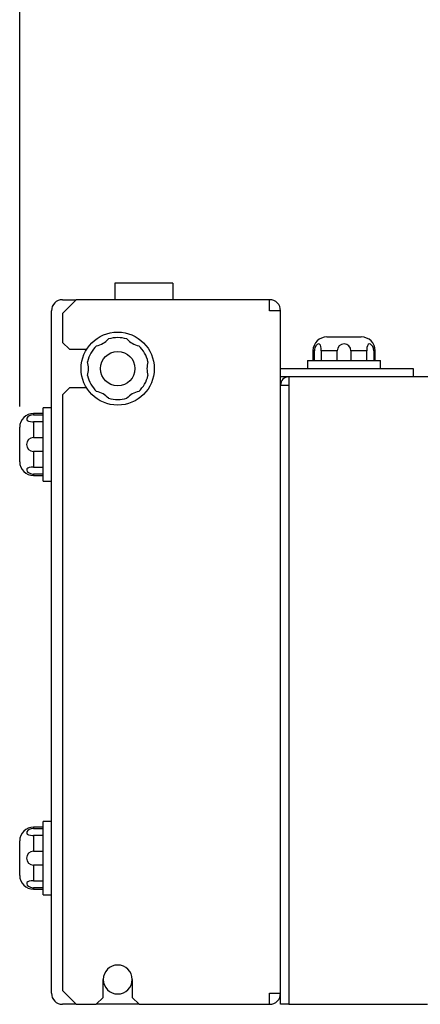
# Model space of a CAD drawing. Extents: x 11 to 421, y 5 to 275.
# Tile 3 of 8: x 198 to 217, y 145 to 193. Entities that reach past the tile are written whole.
import ezdxf
from ezdxf.enums import TextEntityAlignment as Align

# ---------------------------------------------------------------- set-up
doc = ezdxf.new("R2010")
doc.units = 0
doc.layers.get('0').update_dxf_attribs({"linetype": 'CONTINUOUS'})
doc.dimstyles.new('SLDDIMSTYLE0', dxfattribs={"dimtxt": 2.116667, "dimasz": 2.4, "dimexe": 0, "dimexo": 0.0625, "dimgap": 0.529167, "dimtad": 0, "dimlfac": 1.5, "dimrnd": 1e-09, "dimzin": 12, "dimsah": 1, "dimcen": 0.09, "dimazin": 3, "dimtfac": 1, "dimtofl": 0, "dimtmove": 0, "dimatfit": 3})

# ---------------------------------------------------------------- blocks, each defined once
blk = doc.blocks.new('_D')
at = {"color": 7, "linetype": 'CONTINUOUS'}
for p, q in [((197.95, 174.253), (197.95, 197.22)), ((377.216, 164.553), (377.216, 197.22)), ((197.95, 196.22), (290.554, 196.22)), ((377.216, 196.22), (292.744, 196.22))]:
    blk.add_line(p, q, dxfattribs=at)
for points in [[(197.95, 196.22), (200.35, 195.82), (200.35, 196.62)], [(377.216, 196.22), (374.816, 196.62), (374.816, 195.82)]]:
    blk.add_solid(points, dxfattribs=at)
at = {"color": 7, "linetype": 'CONTINUOUS', "width": 0.7}
blk.add_text('L', height=2.117, dxfattribs=at).set_placement((290.997, 194.538, 58.524), align=Align.BOTTOM_LEFT)

msp = doc.modelspace()

# ---------------------------------------------------------------- linework, layer by layer
at = {"color": 7, "linetype": 'CONTINUOUS'}
for p, q in [((202.5498, 180.2196), (202.5498, 179.4196)), ((205.3498, 180.2196), (202.5498, 180.2196)), ((205.3498, 180.2196), (205.3498, 179.4196)), ((200.6831, 179.4196), (200.0165, 178.753)), ((200.0165, 179.4196), (200.6831, 179.4196)), ((210.0165, 179.4196), (200.6831, 179.4196)), ((210.0165, 178.8863), (210.0165, 179.4196)), ((199.4831, 145.8863), (199.4831, 178.8863)), ((200.0165, 178.753), (200.0165, 177.353)), ((210.5498, 178.8863), (210.0165, 178.8863)), ((210.5498, 145.8863), (210.5498, 178.8863)), ((212.7831, 177.6196), (214.4498, 177.6196)), ((200.0165, 177.353), (200.3498, 177.0196)), ((200.3498, 177.0196), (201.1831, 177.0196)), ((212.1165, 176.953), (212.1165, 176.4863)), ((212.1829, 176.4863), (212.1829, 176.953)), ((213.2821, 176.953), (212.5173, 176.953)), ((212.5173, 176.953), (212.5173, 176.4863)), ((213.2821, 176.4863), (213.2821, 176.953)), ((213.9508, 176.953), (213.9508, 176.4863)), ((214.7156, 176.953), (213.9508, 176.953)), ((214.7156, 176.4863), (214.7156, 176.953)), ((215.05, 176.953), (215.05, 176.4863)), ((215.1165, 176.4863), (215.1165, 176.953)), ((211.8498, 176.4863), (211.8498, 176.0863)), ((211.8498, 176.4863), (215.3831, 176.4863)), ((215.3831, 176.0863), (215.3831, 176.4863)), ((210.5498, 176.0863), (216.9498, 176.0863)), ((210.9498, 175.6863), (210.5498, 175.6863)), ((210.9498, 175.6863), (210.9498, 175.2863)), ((218.8165, 175.6863), (210.9498, 175.6863)), ((216.9498, 176.0863), (216.9498, 175.6863)), ((210.5498, 175.2863), (210.9498, 175.2863)), ((210.9498, 175.2863), (210.9498, 145.353)), ((200.3498, 175.153), (200.0165, 174.8196)), ((200.0165, 174.8196), (200.0165, 146.0196)), ((201.1831, 175.153), (200.3498, 175.153)), ((199.0831, 173.9196), (198.6165, 173.9196)), ((198.6165, 173.8532), (199.0831, 173.8532)), ((199.4831, 174.1863), (199.0831, 174.1863)), ((199.0831, 172.4196), (199.0831, 174.1863)), ((198.6165, 173.5188), (198.6165, 172.754)), ((199.0831, 173.5188), (198.6165, 173.5188)), ((197.9498, 172.4196), (197.9498, 173.253)), ((197.9498, 171.5863), (197.9498, 172.4196)), ((198.6165, 172.754), (199.0831, 172.754)), ((199.0831, 170.653), (199.0831, 172.4196)), ((199.0831, 172.0853), (198.6165, 172.0853)), ((198.6165, 172.0853), (198.6165, 171.3204)), ((198.6165, 171.3204), (199.0831, 171.3204)), ((199.0831, 170.9861), (198.6165, 170.9861)), ((198.6165, 170.9196), (199.0831, 170.9196)), ((199.0831, 170.653), (199.4831, 170.653)), ((199.0831, 153.9196), (198.6165, 153.9196)), ((198.6165, 153.8532), (199.0831, 153.8532)), ((199.4831, 154.1863), (199.0831, 154.1863)), ((199.0831, 152.4196), (199.0831, 154.1863)), ((198.6165, 153.5188), (198.6165, 152.754)), ((199.0831, 153.5188), (198.6165, 153.5188)), ((197.9498, 152.4196), (197.9498, 153.253)), ((197.9498, 151.5863), (197.9498, 152.4196)), ((198.6165, 152.754), (199.0831, 152.754)), ((199.0831, 150.653), (199.0831, 152.4196)), ((199.0831, 152.0853), (198.6165, 152.0853)), ((198.6165, 152.0853), (198.6165, 151.3204)), ((198.6165, 151.3204), (199.0831, 151.3204)), ((199.0831, 150.9861), (198.6165, 150.9861)), ((198.6165, 150.9196), (199.0831, 150.9196)), ((199.0831, 150.653), (199.4831, 150.653)), ((201.9831, 145.6863), (201.9831, 146.553)), ((203.3831, 146.553), (203.3831, 145.6863)), ((200.0165, 146.0196), (200.6831, 145.353)), ((201.6498, 145.353), (201.9831, 145.6863)), ((203.3831, 145.6863), (203.7165, 145.353)), ((210.0165, 145.8863), (210.5498, 145.8863)), ((210.0165, 145.353), (210.0165, 145.8863)), ((210.5498, 145.353), (210.5498, 145.8863)), ((200.6831, 145.353), (200.0165, 145.353)), ((200.6831, 145.353), (201.6498, 145.353)), ((203.7165, 145.353), (201.6498, 145.353)), ((203.7165, 145.353), (210.0165, 145.353)), ((210.9498, 145.353), (210.5498, 145.353)), ((210.9498, 145.353), (217.6498, 145.353))]:
    msp.add_line(p, q, dxfattribs=at)
at = {"color": 8, "linetype": 'CONTINUOUS'}
for p, q in [((212.1829, 176.953), (212.1165, 176.953)), ((215.1165, 176.953), (215.05, 176.953)), ((198.6165, 173.9196), (198.6165, 173.8532)), ((198.6165, 170.9861), (198.6165, 170.9196)), ((198.6165, 153.9196), (198.6165, 153.8532)), ((198.6165, 150.9861), (198.6165, 150.9196))]:
    msp.add_line(p, q, dxfattribs=at)
at = {"color": 7, "linetype": 'CONTINUOUS', "flags": 128}
for points in [[(212.5173, 176.953), (212.5129, 177.0608), (212.4987, 177.1566), (212.4726, 177.2286), (212.4332, 177.271), (212.3801, 177.2808), (212.3172, 177.2545), (212.2563, 177.1931), (212.2102, 177.1062), (212.1858, 177.0039), (212.1829, 176.953)], [(215.05, 176.953), (215.0368, 177.0608), (214.9997, 177.1566), (214.9464, 177.2286), (214.8868, 177.271), (214.8285, 177.2808), (214.7791, 177.2545), (214.7446, 177.1931), (214.725, 177.1062), (214.7166, 177.0039), (214.7156, 176.953)], [(198.6165, 173.8532), (198.5087, 173.84), (198.4129, 173.8029), (198.3408, 173.7496), (198.2985, 173.69), (198.2886, 173.6317), (198.3149, 173.5822), (198.3764, 173.5478), (198.4632, 173.5282), (198.5656, 173.5197), (198.6165, 173.5188)], [(198.6165, 171.3204), (198.5087, 171.3161), (198.4129, 171.3019), (198.3408, 171.2758), (198.2985, 171.2364), (198.2886, 171.1833), (198.3149, 171.1204), (198.3764, 171.0594), (198.4632, 171.0134), (198.5656, 170.989), (198.6165, 170.9861)], [(198.6165, 153.8532), (198.5087, 153.84), (198.4129, 153.8029), (198.3408, 153.7496), (198.2985, 153.69), (198.2886, 153.6317), (198.3149, 153.5822), (198.3764, 153.5478), (198.4632, 153.5282), (198.5656, 153.5197), (198.6165, 153.5188)], [(198.6165, 151.3204), (198.5087, 151.3161), (198.4129, 151.3019), (198.3408, 151.2758), (198.2985, 151.2364), (198.2886, 151.1833), (198.3149, 151.1204), (198.3764, 151.0594), (198.4632, 151.0134), (198.5656, 150.989), (198.6165, 150.9861)]]:
    msp.add_lwpolyline(points, dxfattribs=at)
at = {"color": 7, "linetype": 'CONTINUOUS'}
for radius in [1.7667, 0.8333]:
    msp.add_circle((202.6831, 176.0863), radius, dxfattribs=at)
for centre, radius, start, end in [((200.0165, 178.8863), 0.5333, 90, 180), ((210.0165, 178.8863), 0.5333, 0, 90), ((202.6831, 176.0863), 1.5, 72.87885, 107.12115), ((212.7831, 176.953), 0.6667, 90, 180), ((214.4498, 176.953), 0.6667, 0, 90), ((202.6831, 176.0863), 1.5, 132.87885, 167.12115), ((201.3931, 178.3206), 1.1667, 283.34709, 316.65291), ((203.9731, 178.3206), 1.1667, 223.34709, 256.65291), ((202.6831, 176.0863), 1.5, 12.87885, 47.12115), ((213.6165, 176.9516), 0.3343, 0.23969, 179.76031), ((200.1031, 176.0863), 1.1667, 343.34709, 16.65291), ((205.2631, 176.0863), 1.1667, 163.34709, 196.65291), ((202.6831, 176.0863), 1.5, 192.87885, 227.12115), ((202.6831, 176.0863), 1.5, 312.87885, 347.12115), ((210.9498, 175.2863), 0.4, 90, 180), ((201.3931, 173.8519), 1.1667, 43.34709, 76.65291), ((203.9731, 173.8519), 1.1667, 103.34709, 136.65291), ((202.6831, 176.0863), 1.5, 252.87885, 287.12115), ((198.6165, 173.253), 0.6667, 90, 180), ((198.6179, 172.4196), 0.3343, 90.23969, 269.76031), ((198.6165, 171.5863), 0.6667, 180, 270), ((198.6165, 153.253), 0.6667, 90, 180), ((198.6179, 152.4196), 0.3343, 90.23969, 269.76031), ((198.6165, 151.5863), 0.6667, 180, 270), ((202.6831, 146.553), 0.7, 0, 180), ((202.6831, 146.553), 0.7, 180, 0), ((200.0165, 145.8863), 0.5333, 180, 270), ((210.0165, 145.8863), 0.5333, 270, 0)]:
    msp.add_arc(centre, radius, start, end, dxfattribs=at)

# ---------------------------------------------------------------- dimensions: what is measured, and where the dimension line sits
dim = msp.add_linear_dim(base=(377.2165, 196.2196), p1=(197.9498, 173.253), p2=(377.2165, 163.553), text='L', dimstyle='SLDDIMSTYLE0', dxfattribs=at)
dim.commit()
dim.dimension.update_dxf_attribs({"geometry": '_D', "text_midpoint": (291.6491, 196.2196), "dimtype": 160})

doc.saveas('drawing.dxf')
